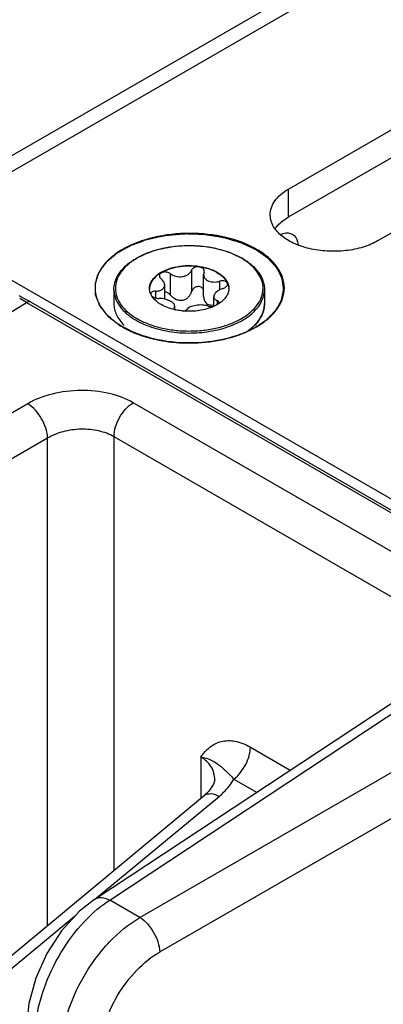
# Model space of a CAD drawing. Header units: inches. Extents: x 0 to 34, y 0 to 22.
# Tile 26 of 145: x 1.85 to 2.232, y 16.156 to 17.19. Entities that reach past the tile are written whole.
import ezdxf

# ---------------------------------------------------------------- set-up
doc = ezdxf.new("R2010")
doc.units = ezdxf.units.IN
doc.header["$LTSCALE"] = 1.87
doc.header["$MEASUREMENT"] = 0
doc.layers.get('0').update_dxf_attribs({"linetype": 'CONTINUOUS'})
doc.layers.add('02___PRT_ALL_AXES', color=7, linetype='CONTINUOUS')
doc.layers.add('COSMETIC', color=7, linetype='CONTINUOUS')

msp = doc.modelspace()

# ---------------------------------------------------------------- linework, layer by layer
at = {"color": 7, "linetype": 'CONTINUOUS'}
for p, q in [((1.727, 16.9809), (7.9202, 20.5568)), ((1.7479, 16.9762), (3.2381, 17.8366)), ((3.5505, 15.9293), (1.7479, 16.9701)), ((2.0081, 16.923), (2.0081, 16.9006)), ((2.0304, 16.9265), (2.0304, 16.9041)), ((2.0435, 16.9244), (2.0431, 16.9222)), ((2.0431, 16.899), (2.0431, 16.9222)), ((2.0435, 16.9244), (2.0437, 16.9256)), ((2.0022, 16.8962), (2.0022, 16.911)), ((2.0599, 16.915), (2.0599, 16.9059)), ((1.8577, 16.8952), (1.8496, 16.8998)), ((1.9887, 16.8994), (1.9875, 16.9016)), ((1.9925, 16.9046), (1.9925, 16.8975)), ((2.0537, 16.8887), (2.0537, 16.8988)), ((1.8168, 16.8678), (1.8573, 16.8928)), ((1.8573, 16.8928), (3.3558, 16.0276)), ((1.8612, 16.8933), (1.8577, 16.8952)), ((1.8612, 16.8933), (3.3583, 16.0289)), ((2.0123, 16.8876), (2.0122, 16.8869)), ((2.0123, 16.8876), (2.0127, 16.8889)), ((2.0123, 16.8876), (2.0123, 16.8863)), ((2.0127, 16.8857), (2.0127, 16.8889)), ((2.0574, 16.8945), (2.0574, 16.8906)), ((2.059, 16.8915), (2.0593, 16.8925)), ((2.0127, 16.8857), (2.0135, 16.885)), ((1.8584, 16.7864), (1.4501, 16.5506)), ((2.3778, 16.5515), (1.9692, 16.7875)), ((1.8793, 16.7502), (1.4709, 16.5145)), ((1.8793, 16.2383), (1.8793, 16.7502)), ((1.949, 16.2962), (1.949, 16.7517)), ((2.3032, 16.5472), (1.949, 16.7517)), ((1.9445, 16.2651), (2.3778, 16.5515)), ((1.9289, 16.2661), (2.3239, 16.5271)), ((1.9762, 16.2468), (2.4409, 16.5151)), ((1.9971, 16.2107), (2.4054, 16.4464)), ((2.0921, 16.4258), (2.134, 16.4016)), ((2.0401, 16.4154), (2.0401, 16.3718)), ((2.0548, 16.3915), (2.0548, 16.3915)), ((2.0748, 16.3921), (2.0987, 16.3783)), ((1.6549, 16.052), (2.0441, 16.3751)), ((1.9307, 16.2673), (2.0593, 16.374)), ((1.9762, 16.2468), (1.9445, 16.2651)), ((1.6701, 16.0509), (1.9089, 16.2492))]:
    msp.add_line(p, q, dxfattribs=at)
for points in [[(2.0548, 16.3915), (2.0536, 16.3867), (2.0485, 16.3793), (2.0441, 16.3751)], [(1.9289, 16.2661), (1.9127, 16.2533), (1.894, 16.2329), (1.8785, 16.2091), (1.8668, 16.1832), (1.8595, 16.1564), (1.8573, 16.133)]]:
    msp.add_lwpolyline(points, dxfattribs=at)
for centre, radius, start, end in [((2.0465, 16.8763), 0.0725, 59.5256, 59.999), ((2.046, 16.8744), 0.0748, 59.999, 60.4639), ((2.0002, 16.9075), 0.0139, 180.0043, 182.464), ((1.9896, 16.9016), 0.00201, 178.5393, 179.9959), ((2.0557, 16.9075), 0.0139, 357.5183, 0.0034), ((1.5751, 16.4041), 0.5644, 59.9969, 60.8469), ((2.0346, 16.9305), 0.0461, 294.5308, 294.7925), ((2.0513, 16.9024), 0.0139, 280.0916, 280.9219), ((2.0399, 16.9211), 0.0352, 303.0259, 304.0667), ((2.0267, 16.9467), 0.0632, 257.1764, 257.9398), ((2.0609, 16.9041), 0.0502, 312.0545, 315.8237)]:
    msp.add_arc(centre, radius, start, end, dxfattribs=at)
at = {"color": 3, "linetype": 'CONTINUOUS'}
msp.add_open_spline([(2.118, 16.9702), (2.1189, 16.9714), (2.1229, 16.9763), (2.1281, 16.9801), (2.1323, 16.9825)], degree=3, knots=[0, 0, 0, 0, 0.230308, 1, 1, 1, 1], dxfattribs=at)
at = {"color": 7, "linetype": 'CONTINUOUS'}
for points, knots in [([(2.0987, 16.9485), (2.0887, 16.9543), (2.0655, 16.9627), (2.0284, 16.9667), (1.9913, 16.9626), (1.9633, 16.9525), (1.9459, 16.9405), (1.9364, 16.9306), (1.9304, 16.9196), (1.9284, 16.9079), (1.9305, 16.8963), (1.9364, 16.8852), (1.9459, 16.8753), (1.9538, 16.8699), (1.9582, 16.8673)], [0, 0, 0, 0, 0.138255, 0.291392, 0.444536, 0.582782, 0.643236, 0.697318, 0.745962, 0.791392, 0.836824, 0.88546, 0.939558, 1, 1, 1, 1]), ([(2.1295, 16.9658), (2.1325, 16.9661), (2.1396, 16.964), (2.1418, 16.9571), (2.1422, 16.9537)], [0, 0, 0, 0, 0.470112, 1, 1, 1, 1]), ([(1.9489, 16.9063), (1.9489, 16.9086), (1.9495, 16.9133), (1.9522, 16.9201), (1.9565, 16.9265), (1.9623, 16.9324), (1.9695, 16.9377), (1.981, 16.944), (1.9978, 16.9497), (2.0198, 16.9529), (2.0424, 16.9524), (2.0639, 16.9482), (2.0771, 16.9428), (2.0829, 16.9395)], [0, 0, 0, 0, 0.044101, 0.089755, 0.138275, 0.190572, 0.247105, 0.307917, 0.440731, 0.584005, 0.730204, 0.871228, 1, 1, 1, 1]), ([(2.0827, 16.9391), (2.079, 16.9413), (2.0708, 16.9451), (2.0574, 16.9492), (2.043, 16.9517), (2.0279, 16.9525), (2.0129, 16.9517), (1.9984, 16.9492), (1.9851, 16.9451), (1.9733, 16.9396), (1.9635, 16.9329), (1.9562, 16.9252), (1.9515, 16.9166), (1.9499, 16.9075), (1.9515, 16.8984), (1.9562, 16.8898), (1.9635, 16.8821), (1.9697, 16.8778), (1.9731, 16.8758)], [0, 0, 0, 0, 0.066555, 0.138371, 0.213978, 0.291569, 0.369176, 0.444823, 0.51669, 0.583295, 0.643689, 0.697716, 0.746311, 0.791692, 0.837068, 0.885647, 0.939646, 1, 1, 1, 1]), ([(1.9731, 16.8758), (1.9769, 16.8737), (1.985, 16.8699), (1.9983, 16.8658), (2.0128, 16.8633), (2.0277, 16.8625), (2.0427, 16.8633), (2.0572, 16.8657), (2.0705, 16.8698), (2.0823, 16.8752), (2.0921, 16.8819), (2.0995, 16.8896), (2.1042, 16.8981), (2.106, 16.9072), (2.1045, 16.9162), (2.0999, 16.9248), (2.0927, 16.9326), (2.0866, 16.9369), (2.0833, 16.9388)], [0, 0, 0, 0, 0.066549, 0.138348, 0.213935, 0.291519, 0.369143, 0.444841, 0.516801, 0.583541, 0.644104, 0.698309, 0.747051, 0.792496, 0.837812, 0.886209, 0.939945, 1, 1, 1, 1]), ([(2.0835, 16.9392), (2.087, 16.9372), (2.0933, 16.9328), (2.1009, 16.9248), (2.105, 16.9172), (2.1066, 16.911), (2.1069, 16.9078), (2.1069, 16.9063)], [0, 0, 0, 0, 0.28628, 0.544217, 0.778542, 0.890158, 1, 1, 1, 1]), ([(2.0987, 16.8673), (2.1031, 16.8699), (2.111, 16.8753), (2.1204, 16.8852), (2.1264, 16.8962), (2.1285, 16.9079), (2.1264, 16.9196), (2.1204, 16.9306), (2.111, 16.9405), (2.1031, 16.946), (2.0987, 16.9485)], [0, 0, 0, 0, 0.144902, 0.274532, 0.391127, 0.500014, 0.608905, 0.725473, 0.855134, 1, 1, 1, 1]), ([(1.9863, 16.9075), (1.9863, 16.9087), (1.9866, 16.9111), (1.988, 16.9146), (1.9903, 16.9179), (1.9945, 16.9222), (2.0018, 16.9266), (2.0122, 16.9301), (2.0239, 16.9318), (2.0359, 16.9314), (2.0473, 16.9291), (2.0543, 16.9263), (2.0574, 16.9245)], [0, 0, 0, 0, 0.042862, 0.087493, 0.135329, 0.187294, 0.30456, 0.43823, 0.582575, 0.729729, 0.871319, 1, 1, 1, 1]), ([(2.0574, 16.9239), (2.0543, 16.9256), (2.0474, 16.9285), (2.0362, 16.9308), (2.0243, 16.9312), (2.0127, 16.9296), (2.0023, 16.9262), (1.995, 16.9219), (1.9906, 16.9178), (1.9883, 16.9145), (1.9868, 16.9111), (1.9864, 16.9087), (1.9863, 16.9075)], [0, 0, 0, 0, 0.128163, 0.269121, 0.415736, 0.559844, 0.693722, 0.811637, 0.86401, 0.912225, 0.957112, 1, 1, 1, 1]), ([(2.0437, 16.9256), (2.0437, 16.9261), (2.0434, 16.9273), (2.0421, 16.9288), (2.0401, 16.9297), (2.0379, 16.9302), (2.0355, 16.9301), (2.0333, 16.9294), (2.0315, 16.9282), (2.0306, 16.9271), (2.0304, 16.9265)], [0, 0, 0, 0, 0.10112, 0.212092, 0.338575, 0.477847, 0.62183, 0.760946, 0.887713, 1, 1, 1, 1]), ([(2.0081, 16.923), (2.007, 16.9238), (2.0046, 16.9248), (2.0014, 16.9248), (1.9991, 16.9241), (1.9977, 16.9233), (1.9968, 16.9221), (1.9966, 16.9212), (1.9966, 16.9208)], [0, 0, 0, 0, 0.275206, 0.558246, 0.687648, 0.802874, 0.904766, 1, 1, 1, 1]), ([(1.9966, 16.9208), (1.9966, 16.9202), (1.997, 16.9189), (1.9979, 16.9179), (1.9985, 16.9175)], [0, 0, 0, 0, 0.461213, 1, 1, 1, 1]), ([(2.0081, 16.923), (2.0098, 16.9217), (2.014, 16.9198), (2.0198, 16.9195), (2.0241, 16.9207), (2.0269, 16.9221), (2.0291, 16.9241), (2.0301, 16.9257), (2.0304, 16.9265)], [0, 0, 0, 0, 0.25814, 0.528489, 0.659041, 0.781895, 0.89544, 1, 1, 1, 1]), ([(2.0431, 16.9222), (2.0431, 16.9216), (2.0433, 16.9203), (2.0441, 16.9186), (2.0454, 16.917), (2.0465, 16.9162), (2.0471, 16.9159)], [0, 0, 0, 0, 0.237077, 0.477975, 0.73038, 1, 1, 1, 1]), ([(2.0574, 16.9245), (2.0588, 16.9237), (2.0613, 16.922), (2.0647, 16.919), (2.0672, 16.9157), (2.0684, 16.9134), (2.0688, 16.9122)], [0, 0, 0, 0, 0.281445, 0.540726, 0.779019, 1, 1, 1, 1]), ([(2.0574, 16.9239), (2.0587, 16.9231), (2.0612, 16.9215), (2.0653, 16.9178), (2.0677, 16.9145), (2.0686, 16.9121)], [0, 0, 0, 0, 0.280914, 0.540607, 1, 1, 1, 1]), ([(1.9925, 16.9046), (1.9938, 16.9046), (1.9957, 16.9048), (1.998, 16.9056), (1.9994, 16.9063), (2.0006, 16.9073), (2.0015, 16.9084), (2.0021, 16.9096), (2.0022, 16.9105), (2.0022, 16.911)], [0, 0, 0, 0, 0.303889, 0.440907, 0.566879, 0.682628, 0.790649, 0.894905, 1, 1, 1, 1]), ([(2.0022, 16.911), (2.0022, 16.9121), (2.0016, 16.914), (2, 16.9161), (1.999, 16.917), (1.9985, 16.9175)], [0, 0, 0, 0, 0.454627, 0.715995, 1, 1, 1, 1]), ([(2.0432, 16.906), (2.0429, 16.9066), (2.0422, 16.9077), (2.0405, 16.9089), (2.0385, 16.9095), (2.0364, 16.9094), (2.0343, 16.9088), (2.0325, 16.9076), (2.0312, 16.906), (2.0306, 16.9047), (2.0304, 16.9041)], [0, 0, 0, 0, 0.115299, 0.235533, 0.362212, 0.493441, 0.625276, 0.754297, 0.879052, 1, 1, 1, 1]), ([(2.0471, 16.9159), (2.0489, 16.9149), (2.0521, 16.9141), (2.0565, 16.9142), (2.0588, 16.9147), (2.0599, 16.915)], [0, 0, 0, 0, 0.472231, 0.733478, 1, 1, 1, 1]), ([(2.0682, 16.912), (2.0682, 16.9123), (2.0681, 16.913), (2.0676, 16.9138), (2.0667, 16.9145), (2.0652, 16.9152), (2.0628, 16.9156), (2.0608, 16.9153), (2.0599, 16.915)], [0, 0, 0, 0, 0.092465, 0.189263, 0.296801, 0.417872, 0.695787, 1, 1, 1, 1]), ([(2.0634, 16.9074), (2.0641, 16.9076), (2.0653, 16.9082), (2.0669, 16.9093), (2.0679, 16.9105), (2.0682, 16.9116), (2.0682, 16.912)], [0, 0, 0, 0, 0.299009, 0.569921, 0.802329, 1, 1, 1, 1]), ([(2.0686, 16.9121), (2.0687, 16.9117), (2.0692, 16.9102), (2.0695, 16.9087), (2.0695, 16.9075)], [0, 0, 0, 0, 0.255176, 1, 1, 1, 1]), ([(2.0688, 16.9122), (2.0689, 16.9118), (2.0694, 16.9103), (2.0696, 16.9087), (2.0696, 16.9075)], [0, 0, 0, 0, 0.254496, 1, 1, 1, 1]), ([(1.9489, 16.9063), (1.9489, 16.9048), (1.9492, 16.9018), (1.9508, 16.8957), (1.9548, 16.8883), (1.9623, 16.8804), (1.9686, 16.876), (1.9721, 16.874)], [0, 0, 0, 0, 0.108198, 0.218425, 0.451449, 0.71048, 1, 1, 1, 1]), ([(1.9721, 16.874), (1.9779, 16.8707), (1.9912, 16.8652), (2.0127, 16.8609), (2.0355, 16.8602), (2.0577, 16.8634), (2.0747, 16.869), (2.0864, 16.8753), (2.0936, 16.8806), (2.0994, 16.8865), (2.1037, 16.8928), (2.1063, 16.8994), (2.1069, 16.904), (2.1069, 16.9063)], [0, 0, 0, 0, 0.128575, 0.270077, 0.417186, 0.561524, 0.695191, 0.756214, 0.81272, 0.864684, 0.912517, 0.957146, 1, 1, 1, 1]), ([(1.9875, 16.9016), (1.9874, 16.9021), (1.9867, 16.9037), (1.9864, 16.9056), (1.9863, 16.9069)], [0, 0, 0, 0, 0.256486, 1, 1, 1, 1]), ([(1.9925, 16.9046), (1.9918, 16.9046), (1.9906, 16.9044), (1.9891, 16.9039), (1.9879, 16.9029), (1.9876, 16.9021), (1.9876, 16.9017)], [0, 0, 0, 0, 0.31576, 0.586572, 0.808464, 1, 1, 1, 1]), ([(1.9985, 16.8905), (1.9974, 16.8911), (1.9937, 16.8935), (1.9904, 16.8967), (1.9887, 16.8994)], [0, 0, 0, 0, 0.274783, 1, 1, 1, 1]), ([(1.9888, 16.8994), (1.9892, 16.8991), (1.9902, 16.8984), (1.9926, 16.8974), (1.9946, 16.897), (1.996, 16.897)], [0, 0, 0, 0, 0.221394, 0.472262, 1, 1, 1, 1]), ([(2.0081, 16.9006), (2.0073, 16.9015), (2.0055, 16.9029), (2.0033, 16.9037), (2.0022, 16.9038)], [0, 0, 0, 0, 0.501408, 1, 1, 1, 1]), ([(2.0081, 16.9006), (2.0089, 16.8997), (2.0106, 16.8981), (2.0138, 16.8962), (2.0172, 16.895), (2.0209, 16.8949), (2.0243, 16.8961), (2.0271, 16.8982), (2.0292, 16.9009), (2.0301, 16.903), (2.0304, 16.9041)], [0, 0, 0, 0, 0.127589, 0.256911, 0.386203, 0.513804, 0.638942, 0.761628, 0.881925, 1, 1, 1, 1]), ([(2.0431, 16.899), (2.0431, 16.8982), (2.0433, 16.8966), (2.044, 16.8944), (2.0453, 16.8924), (2.0465, 16.8914), (2.0471, 16.8911)], [0, 0, 0, 0, 0.25839, 0.510102, 0.756055, 1, 1, 1, 1]), ([(2.0634, 16.9074), (2.062, 16.907), (2.0596, 16.906), (2.0569, 16.9042), (2.0552, 16.9025), (2.0541, 16.901), (2.0537, 16.8996), (2.0537, 16.8988)], [0, 0, 0, 0, 0.30836, 0.58605, 0.708368, 0.817806, 1, 1, 1, 1]), ([(2.0537, 16.8988), (2.0537, 16.8984), (2.0539, 16.8975), (2.0546, 16.8963), (2.0559, 16.8953), (2.0569, 16.8948), (2.0574, 16.8945)], [0, 0, 0, 0, 0.220069, 0.448317, 0.704912, 1, 1, 1, 1]), ([(2.0695, 16.9069), (2.0695, 16.9055), (2.0689, 16.9027), (2.0669, 16.8987), (2.0637, 16.895), (2.0611, 16.8929), (2.0596, 16.8919)], [0, 0, 0, 0, 0.222129, 0.457853, 0.715692, 1, 1, 1, 1]), ([(1.8612, 16.8933), (1.8609, 16.8934), (1.8596, 16.8939), (1.8582, 16.8934), (1.8573, 16.8928)], [0, 0, 0, 0, 0.219044, 1, 1, 1, 1]), ([(1.9489, 16.8915), (1.9489, 16.8895), (1.9494, 16.8854), (1.9515, 16.8795), (1.9549, 16.8738), (1.9579, 16.8703), (1.9595, 16.8687)], [0, 0, 0, 0, 0.232517, 0.472683, 0.726976, 1, 1, 1, 1]), ([(2.0087, 16.8937), (2.0079, 16.8942), (2.0059, 16.8951), (2.0017, 16.8965), (1.9983, 16.897), (1.996, 16.897)], [0, 0, 0, 0, 0.229654, 0.482043, 1, 1, 1, 1]), ([(2.0127, 16.8851), (2.0101, 16.8857), (2.0052, 16.8871), (2.0006, 16.8893), (1.9985, 16.8905)], [0, 0, 0, 0, 0.519531, 1, 1, 1, 1]), ([(2.0127, 16.8889), (2.0127, 16.8894), (2.0125, 16.8903), (2.0117, 16.8915), (2.0104, 16.8927), (2.0093, 16.8934), (2.0087, 16.8937)], [0, 0, 0, 0, 0.19148, 0.414865, 0.683615, 1, 1, 1, 1]), ([(2.0537, 16.8886), (2.0514, 16.8876), (2.0464, 16.8858), (2.0358, 16.8835), (2.0273, 16.8832), (2.0217, 16.8837)], [0, 0, 0, 0, 0.233855, 0.482927, 1, 1, 1, 1]), ([(2.0478, 16.889), (2.0469, 16.8893), (2.0449, 16.8898), (2.0418, 16.8901), (2.0384, 16.8901), (2.035, 16.8897), (2.0318, 16.8891), (2.0291, 16.8882), (2.0269, 16.8871), (2.0258, 16.8861), (2.0255, 16.8855)], [0, 0, 0, 0, 0.121421, 0.258147, 0.404004, 0.550989, 0.690324, 0.814252, 0.917772, 1, 1, 1, 1]), ([(2.0471, 16.8911), (2.0481, 16.8905), (2.0503, 16.8899), (2.0525, 16.89), (2.0537, 16.8902)], [0, 0, 0, 0, 0.482323, 1, 1, 1, 1]), ([(2.0478, 16.889), (2.0487, 16.8887), (2.0507, 16.8884), (2.0527, 16.8885), (2.0537, 16.8887)], [0, 0, 0, 0, 0.466719, 1, 1, 1, 1]), ([(2.0591, 16.8915), (2.0587, 16.8913), (2.057, 16.8902), (2.0553, 16.8893), (2.0539, 16.8887)], [0, 0, 0, 0, 0.242278, 1, 1, 1, 1]), ([(2.0593, 16.8925), (2.0593, 16.8927), (2.0592, 16.8931), (2.0588, 16.8937), (2.0582, 16.8942), (2.0577, 16.8944), (2.0574, 16.8945)], [0, 0, 0, 0, 0.21236, 0.439704, 0.6997, 1, 1, 1, 1]), ([(2.0968, 16.8692), (2.0984, 16.8708), (2.1013, 16.8742), (2.1045, 16.8798), (2.1065, 16.8856), (2.1069, 16.8895), (2.1069, 16.8915)], [0, 0, 0, 0, 0.272179, 0.52627, 0.766795, 1, 1, 1, 1]), ([(2.1069, 16.8915), (2.1069, 16.8895), (2.1065, 16.8855), (2.1038, 16.8775), (2.1, 16.8722), (2.0971, 16.869)], [0, 0, 0, 0, 0.236152, 0.478435, 1, 1, 1, 1]), ([(2.0122, 16.8869), (2.0122, 16.8867), (2.0123, 16.8862), (2.0125, 16.8859), (2.0127, 16.8857)], [0, 0, 0, 0, 0.465548, 1, 1, 1, 1]), ([(2.0217, 16.8837), (2.021, 16.8838), (2.0182, 16.8841), (2.0155, 16.8845), (2.0135, 16.8849)], [0, 0, 0, 0, 0.253059, 1, 1, 1, 1]), ([(2.0217, 16.8837), (2.0225, 16.8839), (2.0239, 16.8842), (2.0251, 16.885), (2.0255, 16.8855)], [0, 0, 0, 0, 0.580341, 1, 1, 1, 1]), ([(1.9582, 16.8673), (1.9681, 16.8616), (1.9913, 16.8532), (2.0284, 16.8492), (2.0655, 16.8532), (2.0887, 16.8616), (2.0987, 16.8673)], [0, 0, 0, 0, 0.237229, 0.499996, 0.762777, 1, 1, 1, 1]), ([(2.0887, 16.8623), (2.0892, 16.8627), (2.0912, 16.8641), (2.0931, 16.8657), (2.0945, 16.8669)], [0, 0, 0, 0, 0.256577, 1, 1, 1, 1]), ([(2.0971, 16.869), (2.0965, 16.8685), (2.0942, 16.8662), (2.0917, 16.8641), (2.0897, 16.8626)], [0, 0, 0, 0, 0.241835, 1, 1, 1, 1]), ([(1.9692, 16.7875), (1.9614, 16.792), (1.9432, 16.7985), (1.9141, 16.8014), (1.8848, 16.7979), (1.8664, 16.791), (1.8584, 16.7864)], [0, 0, 0, 0, 0.235223, 0.495805, 0.758657, 1, 1, 1, 1]), ([(1.8793, 16.7502), (1.8791, 16.7574), (1.874, 16.7713), (1.8645, 16.7826), (1.8584, 16.7864)], [0, 0, 0, 0, 0.499993, 1, 1, 1, 1]), ([(1.949, 16.7517), (1.949, 16.7587), (1.9537, 16.7726), (1.9632, 16.7838), (1.9692, 16.7875)], [0, 0, 0, 0, 0.497764, 1, 1, 1, 1]), ([(1.949, 16.7517), (1.9441, 16.7546), (1.9327, 16.7586), (1.9143, 16.7603), (1.8958, 16.7578), (1.8843, 16.7533), (1.8793, 16.7502)], [0, 0, 0, 0, 0.234663, 0.494648, 0.757521, 1, 1, 1, 1]), ([(2.0401, 16.4154), (2.0428, 16.4191), (2.0487, 16.4261), (2.0615, 16.4328), (2.0771, 16.4329), (2.0871, 16.4287), (2.0921, 16.4258)], [0, 0, 0, 0, 0.234024, 0.460897, 0.706925, 1, 1, 1, 1]), ([(2.0748, 16.3921), (2.08, 16.3962), (2.0881, 16.4067), (2.0921, 16.4195), (2.0921, 16.4258)], [0, 0, 0, 0, 0.51014, 1, 1, 1, 1]), ([(2.0401, 16.4154), (2.0441, 16.4147), (2.051, 16.4126), (2.0596, 16.407), (2.0672, 16.4002), (2.0722, 16.3952), (2.0748, 16.3921)], [0, 0, 0, 0, 0.282745, 0.503372, 0.71509, 1, 1, 1, 1]), ([(2.0548, 16.3915), (2.0548, 16.3962), (2.0521, 16.4061), (2.0444, 16.4128), (2.0401, 16.4154)], [0, 0, 0, 0, 0.48271, 1, 1, 1, 1]), ([(2.0593, 16.374), (2.0609, 16.3754), (2.0668, 16.3807), (2.0719, 16.387), (2.0748, 16.3921)], [0, 0, 0, 0, 0.263997, 1, 1, 1, 1]), ([(2.0441, 16.3751), (2.0458, 16.3765), (2.0516, 16.3776), (2.0566, 16.3755), (2.0593, 16.374)], [0, 0, 0, 0, 0.420365, 1, 1, 1, 1]), ([(1.9289, 16.2661), (1.9309, 16.2674), (1.9366, 16.2685), (1.9418, 16.2665), (1.9445, 16.2651)], [0, 0, 0, 0, 0.446236, 1, 1, 1, 1]), ([(1.866, 16.121), (1.866, 16.1333), (1.87, 16.1593), (1.8846, 16.1967), (1.9063, 16.231), (1.9251, 16.2505), (1.9352, 16.2585)], [0, 0, 0, 0, 0.233861, 0.492646, 0.755358, 1, 1, 1, 1]), ([(1.9352, 16.2585), (1.936, 16.2591), (1.939, 16.2614), (1.9421, 16.2636), (1.9445, 16.2651)], [0, 0, 0, 0, 0.255274, 1, 1, 1, 1]), ([(1.8935, 16.1051), (1.8935, 16.1185), (1.8985, 16.1466), (1.9162, 16.1862), (1.9422, 16.2213), (1.9644, 16.2399), (1.9762, 16.2468)], [0, 0, 0, 0, 0.235451, 0.496299, 0.759152, 1, 1, 1, 1]), ([(1.9762, 16.2468), (1.9823, 16.243), (1.9917, 16.2317), (1.9968, 16.2178), (1.9971, 16.2107)], [0, 0, 0, 0, 0.500007, 1, 1, 1, 1]), ([(1.9345, 16.1047), (1.9345, 16.1147), (1.9383, 16.1358), (1.9517, 16.1654), (1.9714, 16.1917), (1.9882, 16.2055), (1.9971, 16.2107)], [0, 0, 0, 0, 0.235205, 0.495798, 0.758665, 1, 1, 1, 1])]:
    msp.add_open_spline(points, degree=3, knots=knots, dxfattribs=at)
msp.add_open_spline([(2.1241, 16.9643), (2.1258, 16.965), (2.1276, 16.9656), (2.1295, 16.9658)], degree=3, dxfattribs=at)
at = {"layer": '02___PRT_ALL_AXES', "color": 7, "linetype": 'CONTINUOUS'}
for p, q in [((2.1323, 17.0119), (2.5395, 17.247)), ((2.6334, 17.1927), (2.2263, 16.9577)), ((2.1323, 16.9825), (2.1323, 17.0119)), ((1.9489, 16.9063), (1.9489, 16.8915)), ((2.1069, 16.9063), (2.1069, 16.8915))]:
    msp.add_line(p, q, dxfattribs=at)
at = {"layer": '02___PRT_ALL_AXES', "color": 3, "linetype": 'CONTINUOUS'}
msp.add_line((2.1323, 16.9825), (2.5395, 17.2176), dxfattribs=at)
at = {"layer": '02___PRT_ALL_AXES', "color": 7, "linetype": 'CONTINUOUS'}
for points, knots in [([(2.1129, 16.9848), (2.1129, 16.9873), (2.1138, 16.9926), (2.1178, 16.9999), (2.1241, 17.0066), (2.1294, 17.0102), (2.1323, 17.0119)], [0, 0, 0, 0, 0.21779, 0.450922, 0.710305, 1, 1, 1, 1]), ([(2.2263, 16.9577), (2.2214, 16.9548), (2.2102, 16.9502), (2.1921, 16.9466), (2.1729, 16.9461), (2.1542, 16.9487), (2.1376, 16.9542), (2.1242, 16.9624), (2.1152, 16.9727), (2.1129, 16.9809), (2.1129, 16.9848)], [0, 0, 0, 0, 0.128827, 0.270562, 0.417879, 0.562378, 0.696193, 0.813587, 0.913061, 1, 1, 1, 1])]:
    msp.add_open_spline(points, degree=3, knots=knots, dxfattribs=at)
at = {"layer": 'COSMETIC', "color": 7, "linetype": 'CONTINUOUS'}
for p, q in [((1.9549, 16.8687), (1.9578, 16.867)), ((1.9578, 16.867), (1.9608, 16.8653)), ((1.981, 16.857), (1.9847, 16.8559)), ((1.9847, 16.8559), (1.9885, 16.8549)), ((2.0727, 16.8564), (2.073, 16.8564)), ((1.9885, 16.8549), (1.9963, 16.8532))]:
    msp.add_line(p, q, dxfattribs=at)
for points, knots in [([(2.0981, 16.948), (2.0968, 16.9486), (2.0944, 16.9497), (2.0913, 16.9512), (2.0888, 16.9523), (2.087, 16.9532), (2.0854, 16.9539), (2.0843, 16.9544), (2.0837, 16.9547), (2.0832, 16.955), (2.0829, 16.9551), (2.0825, 16.9553), (2.0823, 16.9554), (2.0821, 16.9555), (2.0817, 16.9556), (2.0811, 16.9558), (2.0802, 16.956), (2.0791, 16.9563), (2.0781, 16.9567), (2.0767, 16.9571), (2.0749, 16.9576), (2.0728, 16.9582), (2.0706, 16.9589), (2.0689, 16.9594), (2.0675, 16.9598), (2.0664, 16.9601), (2.0655, 16.9604), (2.0649, 16.9606), (2.0645, 16.9607), (2.0642, 16.9608), (2.0637, 16.9609), (2.0629, 16.961), (2.062, 16.9612), (2.0608, 16.9613), (2.0593, 16.9616), (2.0574, 16.9619), (2.0551, 16.9623), (2.0528, 16.9626), (2.0505, 16.963), (2.0485, 16.9633), (2.047, 16.9636), (2.046, 16.9637), (2.0453, 16.9638), (2.0448, 16.9639), (2.0444, 16.964), (2.044, 16.964), (2.0433, 16.964), (2.0423, 16.964), (2.0411, 16.9641), (2.0399, 16.9641), (2.0384, 16.9642), (2.0364, 16.9643), (2.034, 16.9644), (2.0316, 16.9644), (2.0296, 16.9645), (2.028, 16.9646), (2.0268, 16.9646), (2.0258, 16.9647), (2.025, 16.9647), (2.0245, 16.9647), (2.0241, 16.9647), (2.0237, 16.9647), (2.0231, 16.9646), (2.0217, 16.9645), (2.0197, 16.9644), (2.0173, 16.9642), (2.015, 16.964), (2.0126, 16.9638), (2.0102, 16.9636), (2.0083, 16.9634), (2.0067, 16.9633), (2.0057, 16.9632), (2.0049, 16.9631), (2.0044, 16.9631), (2.0041, 16.9631), (2.0039, 16.9631), (2.0037, 16.963), (2.0034, 16.963), (2.0029, 16.9628), (2.002, 16.9627), (2.0009, 16.9624), (1.9997, 16.9622), (1.9982, 16.9619), (1.9963, 16.9615), (1.994, 16.961), (1.9917, 16.9605), (1.9898, 16.9601), (1.9883, 16.9598), (1.9872, 16.9595), (1.9862, 16.9593), (1.9855, 16.9592), (1.9849, 16.9591), (1.9844, 16.959), (1.9841, 16.9588), (1.9837, 16.9587), (1.9833, 16.9586), (1.9823, 16.9582), (1.9808, 16.9577), (1.9788, 16.9569), (1.9767, 16.9562), (1.9747, 16.9555), (1.9727, 16.9547), (1.971, 16.9541), (1.9696, 16.9536), (1.9688, 16.9533), (1.9681, 16.9531), (1.9677, 16.953), (1.9673, 16.9528), (1.9671, 16.9528), (1.967, 16.9527), (1.9668, 16.9526), (1.9666, 16.9525), (1.9662, 16.9523), (1.9657, 16.9519), (1.9649, 16.9515), (1.9641, 16.9511), (1.9629, 16.9504), (1.9615, 16.9496), (1.9597, 16.9487), (1.958, 16.9477), (1.9566, 16.9469), (1.9554, 16.9463), (1.9546, 16.9458), (1.9538, 16.9454), (1.9533, 16.9451), (1.9529, 16.9449), (1.9527, 16.9448), (1.9525, 16.9447), (1.9524, 16.9446), (1.9522, 16.9445), (1.952, 16.9443), (1.9517, 16.9441), (1.9513, 16.9437), (1.9507, 16.9432), (1.9498, 16.9425), (1.9487, 16.9415), (1.9473, 16.9404), (1.946, 16.9392), (1.9446, 16.9381), (1.9435, 16.9371), (1.9426, 16.9364), (1.942, 16.9359), (1.9416, 16.9355), (1.9413, 16.9353), (1.9411, 16.9351), (1.9408, 16.9349), (1.9406, 16.9347), (1.9404, 16.9343), (1.9401, 16.9339), (1.9397, 16.9334), (1.9393, 16.9327), (1.9386, 16.9319), (1.9379, 16.9308), (1.9369, 16.9296), (1.936, 16.9283), (1.9353, 16.9272), (1.9346, 16.9264), (1.9342, 16.9257), (1.9338, 16.9252), (1.9335, 16.9248), (1.9333, 16.9245), (1.9331, 16.9243), (1.933, 16.9242), (1.933, 16.9241), (1.9329, 16.924), (1.9329, 16.9239), (1.9328, 16.9237), (1.9328, 16.9235), (1.9326, 16.923), (1.9324, 16.9224), (1.9321, 16.9215), (1.9317, 16.9204), (1.9313, 16.919), (1.9308, 16.9176), (1.9304, 16.9162), (1.93, 16.9151), (1.9297, 16.9142), (1.9295, 16.9135), (1.9293, 16.913), (1.9292, 16.9126), (1.9291, 16.9125), (1.9291, 16.9124), (1.9291, 16.9123), (1.9291, 16.9122), (1.9291, 16.9121), (1.9291, 16.9119), (1.9291, 16.9117), (1.9291, 16.9114), (1.9291, 16.9111), (1.9291, 16.9106), (1.9291, 16.91), (1.9292, 16.9091), (1.9292, 16.908), (1.9293, 16.9066), (1.9293, 16.9052), (1.9293, 16.904), (1.9294, 16.9031), (1.9294, 16.9024), (1.9294, 16.9017), (1.9294, 16.9012), (1.9294, 16.9008), (1.9295, 16.9006), (1.9294, 16.9005), (1.9295, 16.9004), (1.9296, 16.9002), (1.9297, 16.9), (1.9298, 16.8997), (1.9299, 16.8994), (1.9301, 16.8989), (1.9304, 16.8981), (1.9308, 16.897), (1.9314, 16.8957), (1.9319, 16.8943), (1.9324, 16.893), (1.9329, 16.8919), (1.9332, 16.891), (1.9335, 16.8903), (1.9337, 16.8897), (1.9339, 16.8893), (1.934, 16.8891), (1.934, 16.889), (1.9341, 16.8889), (1.9342, 16.8888), (1.9344, 16.8886), (1.9346, 16.8883), (1.9348, 16.888), (1.9352, 16.8876), (1.9356, 16.8871), (1.9362, 16.8862), (1.9371, 16.8852), (1.9381, 16.8839), (1.9391, 16.8827), (1.9399, 16.8816), (1.9406, 16.8808), (1.9411, 16.8802), (1.9415, 16.8796), (1.9418, 16.8792), (1.9421, 16.8789), (1.9423, 16.8786), (1.9424, 16.8785), (1.9425, 16.8784), (1.9425, 16.8783), (1.9426, 16.8783), (1.9427, 16.8782), (1.9428, 16.8781), (1.943, 16.878), (1.9433, 16.8777), (1.9437, 16.8774), (1.9441, 16.8771), (1.9448, 16.8766), (1.9455, 16.876), (1.9464, 16.8753), (1.9477, 16.8743), (1.9491, 16.8732), (1.9506, 16.8721), (1.9525, 16.8706), (1.9539, 16.8695), (1.9549, 16.8687)], [0, 0, 0, 0, 0.015625, 0.03125, 0.039062, 0.046875, 0.054688, 0.058594, 0.060547, 0.0625, 0.064453, 0.06543, 0.066406, 0.067383, 0.068359, 0.070312, 0.074219, 0.078125, 0.082031, 0.085938, 0.09375, 0.101562, 0.109375, 0.117188, 0.121094, 0.125, 0.128906, 0.130859, 0.131836, 0.132812, 0.134766, 0.136719, 0.140625, 0.144531, 0.148438, 0.15625, 0.164062, 0.171875, 0.179688, 0.1875, 0.191406, 0.195312, 0.197266, 0.199219, 0.200195, 0.201172, 0.203125, 0.207031, 0.210938, 0.214844, 0.21875, 0.226562, 0.234375, 0.242188, 0.25, 0.253906, 0.257812, 0.261719, 0.263672, 0.265625, 0.266602, 0.267578, 0.269531, 0.273438, 0.28125, 0.289062, 0.296875, 0.304688, 0.3125, 0.320312, 0.324219, 0.328125, 0.330078, 0.332031, 0.333008, 0.333496, 0.333984, 0.334961, 0.335938, 0.339844, 0.34375, 0.347656, 0.351562, 0.359375, 0.367188, 0.375, 0.382812, 0.386719, 0.390625, 0.394531, 0.396484, 0.398438, 0.400391, 0.401367, 0.402344, 0.404297, 0.40625, 0.414062, 0.421875, 0.429688, 0.4375, 0.445312, 0.453125, 0.457031, 0.460938, 0.462891, 0.464844, 0.46582, 0.466797, 0.467285, 0.467773, 0.46875, 0.470703, 0.472656, 0.476562, 0.480469, 0.484375, 0.492188, 0.5, 0.507812, 0.515625, 0.519531, 0.523438, 0.527344, 0.529297, 0.53125, 0.532227, 0.532715, 0.533203, 0.53418, 0.535156, 0.537109, 0.539062, 0.542969, 0.546875, 0.554688, 0.5625, 0.570312, 0.578125, 0.585938, 0.589844, 0.59375, 0.595703, 0.597656, 0.598633, 0.599609, 0.601562, 0.603516, 0.605469, 0.609375, 0.613281, 0.617188, 0.625, 0.632812, 0.640625, 0.648438, 0.652344, 0.65625, 0.660156, 0.662109, 0.664062, 0.665039, 0.666016, 0.666504, 0.666992, 0.66748, 0.667969, 0.669922, 0.671875, 0.675781, 0.679688, 0.6875, 0.695312, 0.703125, 0.710938, 0.71875, 0.722656, 0.726562, 0.730469, 0.731445, 0.732422, 0.73291, 0.733398, 0.733887, 0.734375, 0.735352, 0.736328, 0.738281, 0.740234, 0.742188, 0.746094, 0.75, 0.757812, 0.765625, 0.773438, 0.78125, 0.785156, 0.789062, 0.792969, 0.796875, 0.798828, 0.799316, 0.799805, 0.800781, 0.801758, 0.802734, 0.804688, 0.806641, 0.808594, 0.8125, 0.820312, 0.828125, 0.835938, 0.84375, 0.851562, 0.855469, 0.859375, 0.863281, 0.865234, 0.866211, 0.866699, 0.867188, 0.868164, 0.869141, 0.871094, 0.873047, 0.875, 0.878906, 0.882812, 0.890625, 0.898438, 0.90625, 0.914062, 0.917969, 0.921875, 0.925781, 0.927734, 0.929688, 0.931641, 0.932617, 0.933105, 0.93335, 0.933594, 0.934082, 0.93457, 0.935547, 0.9375, 0.939453, 0.941406, 0.945312, 0.949219, 0.953125, 0.960938, 0.96875, 0.976562, 0.984375, 1, 1, 1, 1]), ([(2.0966, 16.8661), (2.0976, 16.8668), (2.0992, 16.8679), (2.1013, 16.8693), (2.1029, 16.8704), (2.1045, 16.8714), (2.1058, 16.8723), (2.1068, 16.873), (2.1075, 16.8735), (2.108, 16.8738), (2.1084, 16.8741), (2.1087, 16.8743), (2.109, 16.8745), (2.1091, 16.8746), (2.1092, 16.8746), (2.1093, 16.8747), (2.1094, 16.8748), (2.1095, 16.875), (2.1098, 16.8752), (2.1101, 16.8756), (2.1105, 16.876), (2.111, 16.8765), (2.1118, 16.8773), (2.1128, 16.8784), (2.114, 16.8796), (2.1152, 16.8808), (2.1162, 16.8819), (2.117, 16.8827), (2.1175, 16.8832), (2.1179, 16.8836), (2.1182, 16.8839), (2.1185, 16.8842), (2.1187, 16.8844), (2.1188, 16.8845), (2.1189, 16.8846), (2.1189, 16.8846), (2.119, 16.8847), (2.1191, 16.8849), (2.1192, 16.8852), (2.1194, 16.8856), (2.1197, 16.886), (2.12, 16.8866), (2.1205, 16.8875), (2.1211, 16.8886), (2.1219, 16.89), (2.1226, 16.8913), (2.1233, 16.8924), (2.1238, 16.8933), (2.1241, 16.8939), (2.1243, 16.8944), (2.1245, 16.8947), (2.1247, 16.895), (2.1248, 16.8952), (2.1249, 16.8953), (2.1249, 16.8954), (2.1249, 16.8955), (2.1249, 16.8956), (2.125, 16.8958), (2.125, 16.8961), (2.1251, 16.8964), (2.1252, 16.8969), (2.1253, 16.8975), (2.1255, 16.8984), (2.1257, 16.8996), (2.126, 16.901), (2.1263, 16.9024), (2.1265, 16.9036), (2.1267, 16.9046), (2.1268, 16.9052), (2.1269, 16.9056), (2.127, 16.906), (2.127, 16.9063), (2.1271, 16.9065), (2.1271, 16.9066), (2.1271, 16.9067), (2.1271, 16.9068), (2.1271, 16.9069), (2.1271, 16.9071), (2.127, 16.9074), (2.127, 16.9077), (2.1269, 16.9082), (2.1268, 16.9088), (2.1267, 16.9098), (2.1265, 16.9109), (2.1263, 16.9124), (2.1261, 16.9138), (2.1259, 16.915), (2.1258, 16.9159), (2.1257, 16.9165), (2.1256, 16.917), (2.1256, 16.9173), (2.1255, 16.9176), (2.1255, 16.9178), (2.1255, 16.9179), (2.1255, 16.918), (2.1254, 16.9181), (2.1253, 16.9182), (2.1252, 16.9184), (2.1251, 16.9187), (2.1249, 16.919), (2.1247, 16.9195), (2.1244, 16.9201), (2.1239, 16.921), (2.1234, 16.9221), (2.1227, 16.9235), (2.122, 16.9248), (2.1214, 16.926), (2.121, 16.9269), (2.1207, 16.9275), (2.1204, 16.9279), (2.1203, 16.9283), (2.1201, 16.9285), (2.12, 16.9287), (2.12, 16.9289), (2.1199, 16.9289), (2.1198, 16.929), (2.1198, 16.9291), (2.1196, 16.9293), (2.1193, 16.9296), (2.1191, 16.9299), (2.1187, 16.9303), (2.1182, 16.9308), (2.1174, 16.9317), (2.1165, 16.9327), (2.1153, 16.934), (2.1142, 16.9352), (2.1132, 16.9363), (2.1125, 16.9371), (2.112, 16.9377), (2.1116, 16.9381), (2.1113, 16.9384), (2.1111, 16.9387), (2.1109, 16.9388), (2.1108, 16.9389), (2.1108, 16.939), (2.1107, 16.9391), (2.1105, 16.9392), (2.1103, 16.9393), (2.11, 16.9396), (2.1096, 16.9399), (2.109, 16.9402), (2.1084, 16.9407), (2.1073, 16.9414), (2.106, 16.9424), (2.1044, 16.9435), (2.1028, 16.9446), (2.1007, 16.9461), (2.0991, 16.9472), (2.0981, 16.948)], [0, 0, 0, 0, 0.03125, 0.046875, 0.0625, 0.078125, 0.09375, 0.101562, 0.109375, 0.113281, 0.117188, 0.121094, 0.123047, 0.124023, 0.125, 0.125977, 0.126953, 0.128906, 0.132812, 0.136719, 0.140625, 0.148438, 0.15625, 0.171875, 0.1875, 0.203125, 0.21875, 0.226562, 0.234375, 0.238281, 0.242188, 0.246094, 0.248047, 0.249023, 0.25, 0.250977, 0.251953, 0.253906, 0.257812, 0.261719, 0.265625, 0.273438, 0.28125, 0.296875, 0.3125, 0.328125, 0.34375, 0.351562, 0.359375, 0.363281, 0.367188, 0.371094, 0.373047, 0.374023, 0.375, 0.375977, 0.376953, 0.378906, 0.382812, 0.386719, 0.390625, 0.398438, 0.40625, 0.421875, 0.4375, 0.453125, 0.46875, 0.476562, 0.484375, 0.488281, 0.492188, 0.496094, 0.498047, 0.499023, 0.5, 0.500977, 0.501953, 0.503906, 0.507812, 0.511719, 0.515625, 0.523438, 0.53125, 0.546875, 0.5625, 0.578125, 0.59375, 0.601562, 0.609375, 0.613281, 0.617188, 0.621094, 0.623047, 0.624023, 0.625, 0.625977, 0.626953, 0.628906, 0.632812, 0.636719, 0.640625, 0.648438, 0.65625, 0.671875, 0.6875, 0.703125, 0.71875, 0.726562, 0.734375, 0.738281, 0.742188, 0.746094, 0.748047, 0.749023, 0.75, 0.750977, 0.751953, 0.753906, 0.757812, 0.761719, 0.765625, 0.773438, 0.78125, 0.796875, 0.8125, 0.828125, 0.84375, 0.851562, 0.859375, 0.863281, 0.867188, 0.871094, 0.873047, 0.874023, 0.875, 0.875977, 0.876953, 0.878906, 0.882812, 0.886719, 0.890625, 0.898438, 0.90625, 0.921875, 0.9375, 0.953125, 0.96875, 1, 1, 1, 1]), ([(1.9608, 16.8653), (1.9612, 16.8651), (1.9619, 16.8647), (1.9629, 16.8642), (1.9637, 16.8638), (1.9645, 16.8634), (1.9655, 16.863), (1.9665, 16.8625), (1.9673, 16.8621), (1.9682, 16.8618), (1.969, 16.8614), (1.9698, 16.8611), (1.9705, 16.8608), (1.9711, 16.8605), (1.972, 16.8602), (1.9728, 16.8599), (1.9737, 16.8595), (1.9746, 16.8592), (1.9757, 16.8588), (1.9768, 16.8584), (1.9776, 16.8581), (1.979, 16.8577), (1.9801, 16.8573), (1.981, 16.857)], [0, 0, 0, 0, 0.0625, 0.125, 0.15625, 0.1875, 0.25, 0.3125, 0.34375, 0.375, 0.4375, 0.46875, 0.5, 0.53125, 0.5625, 0.625, 0.65625, 0.6875, 0.75, 0.8125, 0.84375, 0.875, 1, 1, 1, 1]), ([(2.0615, 16.8536), (2.0617, 16.8536), (2.0621, 16.8537), (2.0626, 16.8538), (2.0629, 16.8539), (2.0631, 16.8539), (2.0632, 16.8539), (2.0635, 16.854), (2.0638, 16.8541), (2.0642, 16.8542), (2.0649, 16.8543), (2.0658, 16.8545), (2.0675, 16.8549), (2.0692, 16.8554), (2.0706, 16.8558), (2.0715, 16.856), (2.0723, 16.8562), (2.0727, 16.8564)], [0, 0, 0, 0, 0.0625, 0.125, 0.140625, 0.15625, 0.171875, 0.1875, 0.21875, 0.25, 0.3125, 0.375, 0.5, 0.75, 0.8125, 0.875, 1, 1, 1, 1]), ([(2.073, 16.8564), (2.0735, 16.8566), (2.0745, 16.8569), (2.0757, 16.8573), (2.0766, 16.8576), (2.0771, 16.8577), (2.0776, 16.8579), (2.0782, 16.8581), (2.079, 16.8584), (2.0798, 16.8587), (2.0806, 16.8589), (2.0813, 16.8592), (2.0823, 16.8596), (2.0834, 16.86), (2.0844, 16.8604), (2.0851, 16.8607), (2.0858, 16.861), (2.0868, 16.8614), (2.0878, 16.8618), (2.0886, 16.8622), (2.0891, 16.8624), (2.0898, 16.8627), (2.0906, 16.8631), (2.0916, 16.8636), (2.0922, 16.8638), (2.0926, 16.8641), (2.0931, 16.8643), (2.094, 16.8648), (2.0952, 16.8654), (2.0961, 16.8659), (2.0966, 16.8661)], [0, 0, 0, 0, 0.0625, 0.125, 0.15625, 0.171875, 0.1875, 0.21875, 0.25, 0.28125, 0.3125, 0.34375, 0.375, 0.4375, 0.46875, 0.5, 0.53125, 0.5625, 0.625, 0.65625, 0.671875, 0.6875, 0.75, 0.78125, 0.8125, 0.828125, 0.84375, 0.875, 0.9375, 1, 1, 1, 1]), ([(1.9963, 16.8532), (1.9976, 16.853), (1.9995, 16.8527), (2.0021, 16.8523), (2.0037, 16.852), (2.005, 16.8518), (2.0058, 16.8517), (2.0064, 16.8516), (2.0067, 16.8515), (2.0071, 16.8515), (2.0075, 16.8515), (2.0085, 16.8514), (2.01, 16.8512), (2.0121, 16.851), (2.0141, 16.8508), (2.0157, 16.8507), (2.0167, 16.8506), (2.0171, 16.8506), (2.0175, 16.8505), (2.0178, 16.8505), (2.0184, 16.8505), (2.0193, 16.8505), (2.0214, 16.8504), (2.0238, 16.8503), (2.0262, 16.8503), (2.0274, 16.8502), (2.0281, 16.8502), (2.0286, 16.8502), (2.0291, 16.8502), (2.0298, 16.8502), (2.031, 16.8503), (2.0335, 16.8504), (2.0359, 16.8505), (2.0379, 16.8505), (2.0388, 16.8506), (2.0394, 16.8506), (2.0398, 16.8506), (2.0401, 16.8506), (2.0405, 16.8507), (2.0415, 16.8508), (2.0431, 16.851), (2.0451, 16.8512), (2.0472, 16.8514), (2.0487, 16.8515), (2.0497, 16.8516), (2.0502, 16.8517), (2.0505, 16.8517), (2.0508, 16.8518), (2.0514, 16.8519), (2.0523, 16.852), (2.0537, 16.8522), (2.0554, 16.8525), (2.0581, 16.853), (2.0602, 16.8534), (2.0615, 16.8536)], [0, 0, 0, 0, 0.0625, 0.09375, 0.125, 0.140625, 0.15625, 0.164062, 0.167969, 0.171875, 0.179688, 0.1875, 0.21875, 0.25, 0.28125, 0.3125, 0.320312, 0.328125, 0.332031, 0.335938, 0.34375, 0.359375, 0.375, 0.4375, 0.46875, 0.484375, 0.492188, 0.5, 0.507812, 0.515625, 0.53125, 0.5625, 0.625, 0.640625, 0.65625, 0.664062, 0.667969, 0.671875, 0.679688, 0.6875, 0.71875, 0.75, 0.78125, 0.8125, 0.820312, 0.828125, 0.832031, 0.835938, 0.84375, 0.859375, 0.875, 0.90625, 0.9375, 1, 1, 1, 1])]:
    msp.add_open_spline(points, degree=3, knots=knots, dxfattribs=at)

doc.saveas('drawing.dxf')
